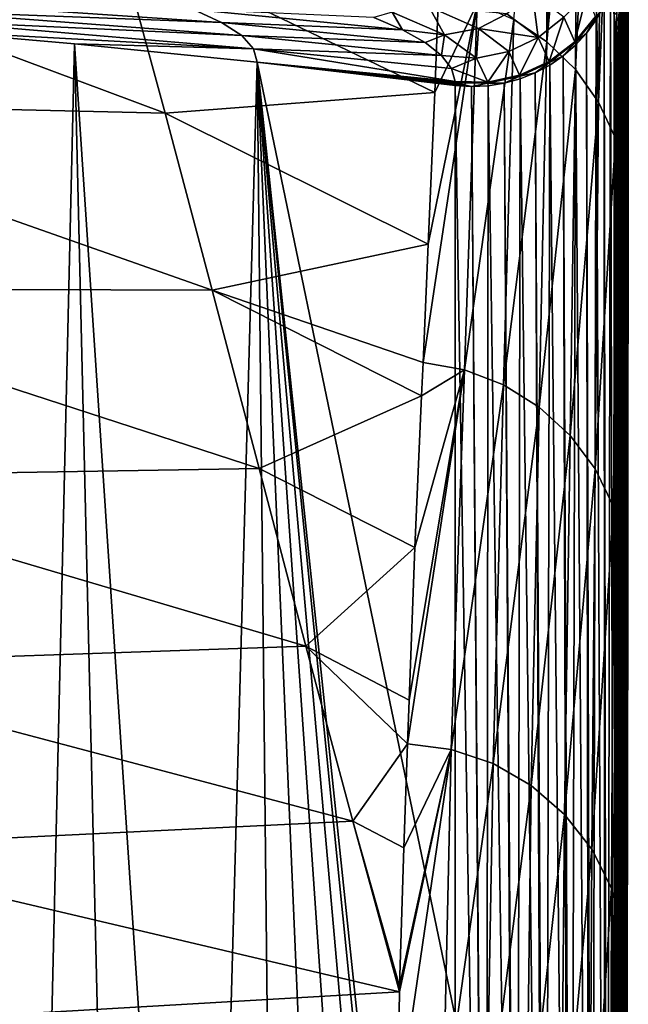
# Model space of a CAD drawing. Header units: metres. Extents: x -90 to 304, y -90 to 74.
# Tile 52 of 256: x 7.44 to 11.59, y -83.3 to -76.58. Entities that reach past the tile are written whole.
import ezdxf

# ---------------------------------------------------------------- set-up
doc = ezdxf.new("R2010")
doc.units = ezdxf.units.M
doc.layers.add('solid_21662050_350', color=7, linetype='CONTINUOUS')

msp = doc.modelspace()

# ---------------------------------------------------------------- linework, layer by layer
at = {"layer": 'solid_21662050_350'}
for points in [[(11.01967, -74.315536, -23.576088), (11.031123, -76.731407, -41.647278), (10.805337, -76.579559, -41.667736)], [(11.01967, -74.315536, -23.576088), (11.134128, -74.415695, -23.562891), (11.031123, -76.731407, -41.647278)], [(11.134128, -74.415695, -23.562891), (11.237728, -74.526871, -23.548239), (11.031123, -76.731407, -41.647278)], [(11.237728, -74.526871, -23.548239), (11.225718, -76.920959, -41.621628), (11.031123, -76.731407, -41.647278)], [(11.237728, -74.526871, -23.548239), (11.329396, -74.647911, -23.53228), (11.225718, -76.920959, -41.621628)], [(11.329396, -74.647911, -23.53228), (11.382792, -77.142052, -41.591629), (11.225718, -76.920959, -41.621628)], [(11.329396, -74.647911, -23.53228), (11.408184, -74.77755, -23.515184), (11.382792, -77.142052, -41.591629)], [(11.408184, -74.77755, -23.515184), (11.473276, -74.914459, -23.497126), (11.382792, -77.142052, -41.591629)], [(11.578382, -74.888481, -15.646783), (11.519543, -88.788254, -95.62162), (11.585471, -75.5056, -23.419121)], [(11.578382, -74.888481, -15.646783), (11.572341, -75.13044, -14.855917), (11.519543, -88.788254, -95.62162)], [(11.473276, -74.914459, -23.497126), (11.497236, -77.387497, -41.558258), (11.382792, -77.142052, -41.591629)], [(11.473276, -74.914459, -23.497126), (11.523998, -75.05722, -23.478292), (11.497236, -77.387497, -41.558258)], [(11.523998, -75.05722, -23.478292), (11.559825, -75.204346, -23.458879), (11.497236, -77.387497, -41.558258)], [(11.572341, -75.13044, -14.855917), (11.56325, -75.485008, -13.593079), (11.519543, -88.788254, -95.62162)], [(11.559825, -75.204346, -23.458879), (11.565328, -77.649315, -41.522591), (11.497236, -77.387497, -41.558258)], [(11.559825, -75.204346, -23.458879), (11.580386, -75.354324, -23.439087), (11.565328, -77.649315, -41.522591)], [(11.580386, -75.354324, -23.439087), (11.585471, -75.5056, -23.419121), (11.565328, -77.649315, -41.522591)], [(11.56325, -75.485008, -13.593079), (11.555532, -75.775024, -12.437462), (11.519543, -88.788254, -95.62162)], [(11.585071, -77.599411, -39.148952), (11.585471, -75.5056, -23.419121), (11.519543, -88.788254, -95.62162)], [(11.565328, -77.649315, -41.522591), (11.585471, -75.5056, -23.419121), (11.585071, -77.599411, -39.148952)], [(11.555532, -75.775024, -12.437462), (11.546833, -76.086281, -11.016311), (11.519543, -88.788254, -95.62162)], [(8.428573, -77.21833, -49.170532), (5.100213, -77.140091, -50.492119), (4.902834, -75.899147, -42.208649)], [(8.106039, -76.031342, -41.054577), (8.428573, -77.21833, -49.170532), (4.902834, -75.899147, -42.208649)], [(10.266236, -77.077126, -46.618095), (8.428573, -77.21833, -49.170532), (8.106039, -76.031342, -41.054577)], [(10.290998, -76.40847, -41.699322), (10.266236, -77.077126, -46.618095), (8.106039, -76.031342, -41.054577)], [(11.546833, -76.086281, -11.016311), (11.540584, -76.296349, -9.892219), (11.519543, -88.788254, -95.62162)], [(11.540584, -76.296349, -9.892219), (11.53102, -76.585945, -7.930356), (11.519543, -88.788254, -95.62162)], [(11.551255, -76.374809, -7.309739), (11.53102, -76.585945, -7.930356), (11.540584, -76.296349, -9.892219)], [(10.555702, -76.47036, -41.682346), (10.266236, -77.077126, -46.618095), (10.290998, -76.40847, -41.699322)], [(10.758349, -76.541039, 3.802822), (10.97079, -76.701378, 2.546243), (10.932673, -76.402222, 3.810133)], [(10.97079, -76.701378, 2.546243), (11.146014, -76.564102, 2.541518), (10.932673, -76.402222, 3.810133)], [(11.146014, -76.564102, 2.541518), (11.221738, -76.73027, 1.259044), (11.300529, -76.408722, 2.397193)], [(11.300529, -76.408722, 2.397193), (11.221738, -76.73027, 1.259044), (11.36234, -76.559135, 1.237418)], [(11.46323, -76.381638, 1.007359), (11.420065, -76.484016, 1.020872), (11.43982, -89.157227, -95.573044)], [(11.46323, -76.381638, 1.007359), (11.43982, -89.157227, -95.573044), (11.494196, -88.992317, -95.594757)], [(11.488354, -76.549278, -0.897524), (11.46323, -76.381638, 1.007359), (11.494196, -88.992317, -95.594757)], [(11.551255, -76.374809, -7.309739), (11.528441, -76.654488, -7.328737), (11.53102, -76.585945, -7.930356)], [(11.551255, -76.374809, -7.309739), (11.530475, -76.668953, -4.820547), (11.528441, -76.654488, -7.328737)], [(11.551255, -76.374809, -7.309739), (11.557388, -76.504807, -4.809954), (11.530475, -76.668953, -4.820547)], [(6.613781, -76.451378, 2.596371), (8.812157, -76.598427, 3.140715), (8.620061, -76.509705, 3.814652)], [(6.71707, -76.519028, 2.082504), (8.812157, -76.598427, 3.140715), (6.613781, -76.451378, 2.596371)], [(9.974854, -76.528557, 5.027625), (10.331549, -76.682495, 3.807014), (10.22505, -76.48941, 4.963935)], [(10.555702, -76.47036, -41.682346), (10.186149, -78.917664, -59.78389), (10.221771, -78.112144, -54.084396)], [(10.468237, -78.968491, -59.764736), (10.186149, -78.917664, -59.78389), (10.555702, -76.47036, -41.682346)], [(10.555702, -76.47036, -41.682346), (10.221771, -78.112144, -54.084396), (10.266236, -77.077126, -46.618095)], [(10.22505, -76.48941, 4.963935), (10.563847, -76.641258, 3.760853), (10.758349, -76.541039, 3.802822)], [(10.331549, -76.682495, 3.807014), (10.563847, -76.641258, 3.760853), (10.22505, -76.48941, 4.963935)], [(10.468237, -78.968491, -59.764736), (10.555702, -76.47036, -41.682346), (10.805337, -76.579559, -41.667736)], [(11.363433, -76.565315, 1.178891), (11.365533, -76.580887, 1.03366), (11.420065, -76.484016, 1.020872)], [(11.420065, -76.484016, 1.020872), (11.365533, -76.580887, 1.03366), (11.426527, -89.186668, -95.569168)], [(11.420065, -76.484016, 1.020872), (11.426527, -89.186668, -95.569168), (11.43982, -89.157227, -95.573044)], [(11.563374, -76.464691, -2.876197), (11.488354, -76.549278, -0.897524), (11.498623, -76.613266, -1.720318)], [(11.563374, -76.464691, -2.876197), (11.498623, -76.613266, -1.720318), (11.509904, -76.695534, -2.837679)], [(11.563374, -76.464691, -2.876197), (11.509904, -76.695534, -2.837679), (11.557388, -76.504807, -4.809954)], [(11.530475, -76.668953, -4.820547), (11.557388, -76.504807, -4.809954), (11.509904, -76.695534, -2.837679)], [(6.71707, -76.519028, 2.082504), (8.949802, -76.68856, 2.45604), (8.812157, -76.598427, 3.140715)], [(6.778114, -76.58728, 1.564083), (8.949802, -76.68856, 2.45604), (6.71707, -76.519028, 2.082504)], [(8.620061, -76.509705, 3.814652), (10.046805, -76.650383, 4.037498), (9.85093, -76.566208, 4.704979)], [(8.620061, -76.509705, 3.814652), (8.812157, -76.598427, 3.140715), (10.046805, -76.650383, 4.037498)], [(9.974854, -76.528557, 5.027625), (9.85093, -76.566208, 4.704979), (10.046805, -76.650383, 4.037498)], [(9.974854, -76.528557, 5.027625), (10.046805, -76.650383, 4.037498), (10.331549, -76.682495, 3.807014)], [(10.563847, -76.641258, 3.760853), (10.97079, -76.701378, 2.546243), (10.758349, -76.541039, 3.802822)], [(10.97079, -76.701378, 2.546243), (11.04616, -76.865967, 1.275854), (11.146014, -76.564102, 2.541518)], [(11.146014, -76.564102, 2.541518), (11.04616, -76.865967, 1.275854), (11.221738, -76.73027, 1.259044)], [(11.36234, -76.559135, 1.237418), (11.221738, -76.73027, 1.259044), (11.223042, -76.736679, 1.201293)], [(11.36234, -76.559135, 1.237418), (11.223042, -76.736679, 1.201293), (11.363433, -76.565315, 1.178891)], [(11.363433, -76.565315, 1.178891), (11.223042, -76.736679, 1.201293), (11.30032, -76.671043, 1.045565)], [(11.363433, -76.565315, 1.178891), (11.30032, -76.671043, 1.045565), (11.365533, -76.580887, 1.03366)], [(11.498623, -76.613266, -1.720318), (11.488354, -76.549278, -0.897524), (11.494196, -88.992317, -95.594757)], [(6.778114, -76.58728, 1.564083), (6.795702, -76.655609, 1.043837), (9.031137, -76.779503, 1.765299)], [(6.778114, -76.58728, 1.564083), (9.031137, -76.779503, 1.765299), (8.949802, -76.68856, 2.45604)], [(8.812157, -76.598427, 3.140715), (10.20061, -76.736313, 3.360017), (10.046805, -76.650383, 4.037498)], [(8.812157, -76.598427, 3.140715), (8.949802, -76.68856, 2.45604), (10.20061, -76.736313, 3.360017)], [(10.73561, -79.072029, -59.750271), (10.468237, -78.968491, -59.764736), (10.805337, -76.579559, -41.667736)], [(10.73561, -79.072029, -59.750271), (10.805337, -76.579559, -41.667736), (11.031123, -76.731407, -41.647278)], [(11.365533, -76.580887, 1.03366), (11.30032, -76.671043, 1.045565), (11.335412, -89.341316, -95.548805)], [(11.365533, -76.580887, 1.03366), (11.335412, -89.341316, -95.548805), (11.426527, -89.186668, -95.569168)], [(11.498623, -76.613266, -1.720318), (11.494196, -88.992317, -95.594757), (11.502091, -88.955254, -95.599632)], [(11.509904, -76.695534, -2.837679), (11.498623, -76.613266, -1.720318), (11.502091, -88.955254, -95.599632)], [(11.53102, -76.585945, -7.930356), (11.528441, -76.654488, -7.328737), (11.519543, -88.788254, -95.62162)], [(7.499905, -90.023636, -100.029816), (7.809871, -76.744469, 1.055536), (6.795702, -76.655609, 1.043837)], [(9.031137, -76.779503, 1.765299), (6.795702, -76.655609, 1.043837), (7.809871, -76.744469, 1.055536)], [(7.171171, -90.012199, -100.166496), (7.499905, -90.023636, -100.029816), (6.795702, -76.655609, 1.043837)], [(8.949802, -76.68856, 2.45604), (10.311875, -76.823807, 2.674839), (10.20061, -76.736313, 3.360017)], [(8.949802, -76.68856, 2.45604), (9.031137, -76.779503, 1.765299), (10.311875, -76.823807, 2.674839)], [(10.331549, -76.682495, 3.807014), (10.046805, -76.650383, 4.037498), (10.20061, -76.736313, 3.360017)], [(10.331549, -76.682495, 3.807014), (10.20061, -76.736313, 3.360017), (10.311875, -76.823807, 2.674839)], [(10.331549, -76.682495, 3.807014), (10.311875, -76.823807, 2.674839), (10.549643, -76.841949, 2.556767)], [(10.331549, -76.682495, 3.807014), (10.549643, -76.841949, 2.556767), (10.563847, -76.641258, 3.760853)], [(10.549643, -76.841949, 2.556767), (10.770984, -76.798256, 2.53061), (10.563847, -76.641258, 3.760853)], [(10.563847, -76.641258, 3.760853), (10.770984, -76.798256, 2.53061), (10.97079, -76.701378, 2.546243)], [(10.770984, -76.798256, 2.53061), (10.844478, -76.959366, 1.287004), (10.97079, -76.701378, 2.546243)], [(10.97079, -76.701378, 2.546243), (10.844478, -76.959366, 1.287004), (11.04616, -76.865967, 1.275854)], [(11.223042, -76.736679, 1.201293), (11.225261, -76.753326, 1.056434), (11.30032, -76.671043, 1.045565)], [(11.30032, -76.671043, 1.045565), (11.225261, -76.753326, 1.056434), (11.319507, -89.362778, -95.545982)], [(11.30032, -76.671043, 1.045565), (11.319507, -89.362778, -95.545982), (11.335412, -89.341316, -95.548805)], [(11.509904, -76.695534, -2.837679), (11.502091, -88.955254, -95.599632), (11.519543, -88.788254, -95.62162)], [(11.530475, -76.668953, -4.820547), (11.509904, -76.695534, -2.837679), (11.519543, -76.835083, -4.828285)], [(11.509904, -76.695534, -2.837679), (11.519543, -88.788254, -95.62162), (11.519543, -76.835083, -4.828285)], [(11.528441, -76.654488, -7.328737), (11.519543, -76.835083, -4.828285), (11.519543, -88.788254, -95.62162)], [(11.530475, -76.668953, -4.820547), (11.519543, -76.835083, -4.828285), (11.528441, -76.654488, -7.328737)], [(7.499905, -90.023636, -100.029816), (8.123283, -90.038109, -99.68811), (7.809871, -76.744469, 1.055536)], [(8.691463, -90.040268, -99.261185), (9.054596, -76.870522, 1.072131), (7.809871, -76.744469, 1.055536)], [(9.031137, -76.779503, 1.765299), (7.809871, -76.744469, 1.055536), (9.054596, -76.870522, 1.072131)], [(8.123283, -90.038109, -99.68811), (8.691463, -90.040268, -99.261185), (7.809871, -76.744469, 1.055536)], [(10.978896, -79.222939, -59.728924), (10.73561, -79.072029, -59.750271), (11.031123, -76.731407, -41.647278)], [(10.978896, -79.222939, -59.728924), (11.031123, -76.731407, -41.647278), (11.225718, -76.920959, -41.621628)], [(11.221738, -76.73027, 1.259044), (11.04616, -76.865967, 1.275854), (11.047577, -76.872604, 1.21906)], [(11.221738, -76.73027, 1.259044), (11.047577, -76.872604, 1.21906), (11.223042, -76.736679, 1.201293)], [(11.223042, -76.736679, 1.201293), (11.047577, -76.872604, 1.21906), (11.141316, -76.826683, 1.06613)], [(11.223042, -76.736679, 1.201293), (11.141316, -76.826683, 1.06613), (11.225261, -76.753326, 1.056434)], [(11.225261, -76.753326, 1.056434), (11.141316, -76.826683, 1.06613), (11.1937, -89.498993, -95.528046)], [(11.225261, -76.753326, 1.056434), (11.1937, -89.498993, -95.528046), (11.319507, -89.362778, -95.545982)], [(9.031137, -76.779503, 1.765299), (9.054596, -76.870522, 1.072131), (10.405493, -77.002884, 1.290634)], [(9.031137, -76.779503, 1.765299), (10.380239, -76.912712, 1.984303), (10.311875, -76.823807, 2.674839)], [(9.031137, -76.779503, 1.765299), (10.405493, -77.002884, 1.290634), (10.380239, -76.912712, 1.984303)], [(10.549643, -76.841949, 2.556767), (10.311875, -76.823807, 2.674839), (10.380239, -76.912712, 1.984303)], [(10.549643, -76.841949, 2.556767), (10.626884, -77.005753, 1.291915), (10.770984, -76.798256, 2.53061)], [(10.770984, -76.798256, 2.53061), (10.626884, -77.005753, 1.291915), (10.844478, -76.959366, 1.287004)], [(11.047577, -76.872604, 1.21906), (11.049562, -76.890175, 1.074528), (11.141316, -76.826683, 1.06613)], [(11.141316, -76.826683, 1.06613), (11.049562, -76.890175, 1.074528), (11.177829, -89.512917, -95.526215)], [(11.141316, -76.826683, 1.06613), (11.177829, -89.512917, -95.526215), (11.1937, -89.498993, -95.528046)], [(8.691463, -90.040268, -99.261185), (9.193011, -90.028816, -98.757767), (9.054596, -76.870522, 1.072131)], [(10.405605, -83.382065, -47.16621), (10.405617, -77.028633, 1.092947), (9.054596, -76.870522, 1.072131)], [(10.405606, -77.019447, 1.164153), (9.054596, -76.870522, 1.072131), (10.405617, -77.028633, 1.092947)], [(10.405606, -89.744766, -95.495689), (10.405605, -83.382065, -47.16621), (9.054596, -76.870522, 1.072131)], [(10.355439, -89.831322, -96.201569), (10.405606, -89.744766, -95.495689), (9.054596, -76.870522, 1.072131)], [(10.205082, -89.903938, -96.896935), (10.355439, -89.831322, -96.201569), (9.054596, -76.870522, 1.072131)], [(9.957286, -89.961197, -97.564102), (10.205082, -89.903938, -96.896935), (9.054596, -76.870522, 1.072131)], [(9.617728, -90.002701, -98.188278), (9.957286, -89.961197, -97.564102), (9.054596, -76.870522, 1.072131)], [(9.193011, -90.028816, -98.757767), (9.617728, -90.002701, -98.188278), (9.054596, -76.870522, 1.072131)], [(10.405578, -77.006386, 1.263808), (10.405493, -77.002884, 1.290634), (9.054596, -76.870522, 1.072131)], [(10.405612, -77.009895, 1.236998), (10.405578, -77.006386, 1.263808), (9.054596, -76.870522, 1.072131)], [(10.405606, -77.019447, 1.164153), (10.405612, -77.009895, 1.236998), (9.054596, -76.870522, 1.072131)], [(10.549643, -76.841949, 2.556767), (10.380239, -76.912712, 1.984303), (10.626884, -77.005753, 1.291915)], [(11.04616, -76.865967, 1.275854), (10.844478, -76.959366, 1.287004), (10.845915, -76.966209, 1.231294)], [(11.04616, -76.865967, 1.275854), (10.845915, -76.966209, 1.231294), (11.047577, -76.872604, 1.21906)], [(11.047577, -76.872604, 1.21906), (10.845915, -76.966209, 1.231294), (10.951165, -76.943001, 1.081517)], [(11.047577, -76.872604, 1.21906), (10.951165, -76.943001, 1.081517), (11.049562, -76.890175, 1.074528)], [(11.049562, -76.890175, 1.074528), (10.951165, -76.943001, 1.081517), (11.021246, -89.622971, -95.511726)], [(11.049562, -76.890175, 1.074528), (11.021246, -89.622971, -95.511726), (11.177829, -89.512917, -95.526215)], [(10.626884, -77.005753, 1.291915), (10.380239, -76.912712, 1.984303), (10.405493, -77.002884, 1.290634)], [(10.844478, -76.959366, 1.287004), (10.626884, -77.005753, 1.291915), (10.628257, -77.012756, 1.237376)], [(10.844478, -76.959366, 1.287004), (10.628257, -77.012756, 1.237376), (10.845915, -76.966209, 1.231294)], [(10.845915, -76.966209, 1.231294), (10.628257, -77.012756, 1.237376), (10.739547, -77.014076, 1.090938)], [(10.845915, -76.966209, 1.231294), (10.739547, -77.014076, 1.090938), (10.847385, -76.984474, 1.087008)], [(10.845915, -76.966209, 1.231294), (10.847385, -76.984474, 1.087008), (10.951165, -76.943001, 1.081517)], [(10.951165, -76.943001, 1.081517), (10.847385, -76.984474, 1.087008), (11.007712, -89.630508, -95.510735)], [(10.951165, -76.943001, 1.081517), (11.007712, -89.630508, -95.510735), (11.021246, -89.622971, -95.511726)], [(11.189618, -79.415962, -59.701439), (10.978896, -79.222939, -59.728924), (11.225718, -76.920959, -41.621628)], [(11.189618, -79.415962, -59.701439), (11.225718, -76.920959, -41.621628), (11.382792, -77.142052, -41.591629)], [(10.628257, -77.012756, 1.237376), (10.405493, -77.002884, 1.290634), (10.405578, -77.006386, 1.263808)], [(10.626884, -77.005753, 1.291915), (10.405493, -77.002884, 1.290634), (10.628257, -77.012756, 1.237376)], [(10.628257, -77.012756, 1.237376), (10.405578, -77.006386, 1.263808), (10.405612, -77.009895, 1.236998)], [(10.61294, -89.749031, -95.495132), (10.405617, -77.028633, 1.092947), (10.405605, -83.382065, -47.16621)], [(10.517241, -77.036285, 1.093983), (10.405612, -77.009895, 1.236998), (10.405606, -77.019447, 1.164153)], [(10.517241, -77.036285, 1.093983), (10.405606, -77.019447, 1.164153), (10.405617, -77.028633, 1.092947)], [(10.628257, -77.012756, 1.237376), (10.405612, -77.009895, 1.236998), (10.517241, -77.036285, 1.093983)], [(10.517241, -77.036285, 1.093983), (10.405617, -77.028633, 1.092947), (10.61294, -89.749031, -95.495132)], [(10.628257, -77.012756, 1.237376), (10.517241, -77.036285, 1.093983), (10.629028, -77.031425, 1.093266)], [(10.629028, -77.031425, 1.093266), (10.517241, -77.036285, 1.093983), (10.617104, -89.748672, -95.495178)], [(10.517241, -77.036285, 1.093983), (10.61294, -89.749031, -95.495132), (10.617104, -89.748672, -95.495178)], [(10.629028, -77.031425, 1.093266), (10.617104, -89.748672, -95.495178), (10.816622, -89.710381, -95.500221)], [(10.628257, -77.012756, 1.237376), (10.629028, -77.031425, 1.093266), (10.739547, -77.014076, 1.090938)], [(10.739547, -77.014076, 1.090938), (10.629028, -77.031425, 1.093266), (10.816622, -89.710381, -95.500221)], [(10.847385, -76.984474, 1.087008), (10.739547, -77.014076, 1.090938), (10.826035, -89.707504, -95.500595)], [(10.739547, -77.014076, 1.090938), (10.816622, -89.710381, -95.500221), (10.826035, -89.707504, -95.500595)], [(10.847385, -76.984474, 1.087008), (10.826035, -89.707504, -95.500595), (11.007712, -89.630508, -95.510735)], [(10.266236, -77.077126, -46.618095), (10.221771, -78.112144, -54.084396), (8.428573, -77.21833, -49.170532)], [(8.749286, -78.426155, -57.283642), (5.295677, -78.414101, -58.770977), (5.100213, -77.140091, -50.492119)], [(8.428573, -77.21833, -49.170532), (8.749286, -78.426155, -57.283642), (5.100213, -77.140091, -50.492119)], [(11.360433, -79.644371, -59.66877), (11.189618, -79.415962, -59.701439), (11.382792, -77.142052, -41.591629)], [(11.360433, -79.644371, -59.66877), (11.382792, -77.142052, -41.591629), (11.497236, -77.387497, -41.558258)], [(10.221771, -78.112144, -54.084396), (8.749286, -78.426155, -57.283642), (8.428573, -77.21833, -49.170532)], [(11.485389, -79.900215, -59.632061), (11.360433, -79.644371, -59.66877), (11.497236, -77.387497, -41.558258)], [(11.485389, -79.900215, -59.632061), (11.497236, -77.387497, -41.558258), (11.565328, -77.649315, -41.522591)], [(11.584873, -77.924515, -41.532455), (11.585071, -77.599411, -39.148952), (11.519543, -88.788254, -95.62162)], [(11.565328, -77.649315, -41.522591), (11.585071, -77.599411, -39.148952), (11.584873, -77.924515, -41.532455)], [(11.560133, -80.174576, -59.59259), (11.485389, -79.900215, -59.632061), (11.565328, -77.649315, -41.522591)], [(11.560133, -80.174576, -59.59259), (11.565328, -77.649315, -41.522591), (11.584873, -77.924515, -41.532455)], [(11.583187, -79.659019, -53.973602), (11.584873, -77.924515, -41.532455), (11.519543, -88.788254, -95.62162)], [(11.560133, -80.174576, -59.59259), (11.584873, -77.924515, -41.532455), (11.583187, -79.659019, -53.973602)], [(10.221771, -78.112144, -54.084396), (10.186149, -78.917664, -59.78389), (8.749286, -78.426155, -57.283642)], [(9.068806, -79.642532, -65.395592), (5.489905, -79.701645, -67.047958), (5.295677, -78.414101, -58.770977)], [(8.749286, -78.426155, -57.283642), (9.068806, -79.642532, -65.395592), (5.295677, -78.414101, -58.770977)], [(10.176052, -79.145973, -61.385078), (9.068806, -79.642532, -65.395592), (8.749286, -78.426155, -57.283642)], [(10.186149, -78.917664, -59.78389), (10.176052, -79.145973, -61.385078), (8.749286, -78.426155, -57.283642)], [(10.468237, -78.968491, -59.764736), (10.176052, -79.145973, -61.385078), (10.186149, -78.917664, -59.78389)], [(10.468237, -78.968491, -59.764736), (10.079727, -81.520973, -77.86869), (10.090512, -81.221245, -75.790398)], [(10.37786, -81.557739, -77.828583), (10.079727, -81.520973, -77.86869), (10.468237, -78.968491, -59.764736)], [(10.468237, -78.968491, -59.764736), (10.090512, -81.221245, -75.790398), (10.131148, -80.180138, -68.583275)], [(10.468237, -78.968491, -59.764736), (10.131148, -80.180138, -68.583275), (10.176052, -79.145973, -61.385078)], [(10.37786, -81.557739, -77.828583), (10.468237, -78.968491, -59.764736), (10.73561, -79.072029, -59.750271)], [(10.663092, -81.655449, -77.814857), (10.37786, -81.557739, -77.828583), (10.73561, -79.072029, -59.750271)], [(10.663092, -81.655449, -77.814857), (10.73561, -79.072029, -59.750271), (10.978896, -79.222939, -59.728924)], [(10.176052, -79.145973, -61.385078), (10.131148, -80.180138, -68.583275), (9.068806, -79.642532, -65.395592)], [(10.924124, -81.805435, -77.793465), (10.663092, -81.655449, -77.814857), (10.978896, -79.222939, -59.728924)], [(10.924124, -81.805435, -77.793465), (10.978896, -79.222939, -59.728924), (11.189618, -79.415962, -59.701439)], [(11.151276, -82.002144, -77.765198), (10.924124, -81.805435, -77.793465), (11.189618, -79.415962, -59.701439)], [(11.151276, -82.002144, -77.765198), (11.189618, -79.415962, -59.701439), (11.360433, -79.644371, -59.66877)], [(9.068806, -79.642532, -65.395592), (9.387736, -80.854134, -73.508209), (5.489905, -79.701645, -67.047958)], [(10.131148, -80.180138, -68.583275), (9.387736, -80.854134, -73.508209), (9.068806, -79.642532, -65.395592)], [(11.336124, -82.238281, -77.73111), (11.151276, -82.002144, -77.765198), (11.360433, -79.644371, -59.66877)], [(11.336124, -82.238281, -77.73111), (11.360433, -79.644371, -59.66877), (11.485389, -79.900215, -59.632061)], [(11.582028, -80.462624, -59.573368), (11.583187, -79.659019, -53.973602), (11.519543, -88.788254, -95.62162)], [(11.560133, -80.174576, -59.59259), (11.583187, -79.659019, -53.973602), (11.582028, -80.462624, -59.573368)], [(9.387736, -80.854134, -73.508209), (5.683565, -80.982002, -75.325943), (5.489905, -79.701645, -67.047958)], [(11.471815, -82.505089, -77.692451), (11.336124, -82.238281, -77.73111), (11.485389, -79.900215, -59.632061)], [(11.471815, -82.505089, -77.692451), (11.485389, -79.900215, -59.632061), (11.560133, -80.174576, -59.59259)], [(10.131148, -80.180138, -68.583275), (10.090512, -81.221245, -75.790398), (9.387736, -80.854134, -73.508209)], [(11.553315, -82.792671, -77.650665), (11.471815, -82.505089, -77.692451), (11.560133, -80.174576, -59.59259)], [(11.553315, -82.792671, -77.650665), (11.560133, -80.174576, -59.59259), (11.582028, -80.462624, -59.573368)], [(11.579725, -81.849678, -69.107018), (11.582028, -80.462624, -59.573368), (11.519543, -88.788254, -95.62162)], [(11.553315, -82.792671, -77.650665), (11.582028, -80.462624, -59.573368), (11.579725, -81.849678, -69.107018)], [(9.387736, -80.854134, -73.508209), (9.706685, -82.047722, -81.623322), (5.683565, -80.982002, -75.325943)], [(10.079727, -81.520973, -77.86869), (9.706685, -82.047722, -81.623322), (9.387736, -80.854134, -73.508209)], [(10.090512, -81.221245, -75.790398), (10.079727, -81.520973, -77.86869), (9.387736, -80.854134, -73.508209)], [(9.706685, -82.047722, -81.623322), (5.877326, -82.234909, -83.607773), (5.683565, -80.982002, -75.325943)], [(10.079727, -81.520973, -77.86869), (10.055049, -82.23069, -82.813652), (9.706685, -82.047722, -81.623322)], [(10.37786, -81.557739, -77.828583), (10.055049, -82.23069, -82.813652), (10.079727, -81.520973, -77.86869)], [(10.37786, -81.557739, -77.828583), (10.01108, -84.054253, -95.840378), (10.025751, -83.212151, -89.748619)], [(10.37786, -81.557739, -77.828583), (10.321029, -84.090302, -95.835815), (10.01108, -84.054253, -95.840378)], [(10.37786, -81.557739, -77.828583), (10.025751, -83.212151, -89.748619), (10.026689, -83.174118, -89.47702)], [(10.37786, -81.557739, -77.828583), (10.026689, -83.174118, -89.47702), (10.055049, -82.23069, -82.813652)], [(10.663092, -81.655449, -77.814857), (10.321029, -84.090302, -95.835815), (10.37786, -81.557739, -77.828583)], [(10.663092, -81.655449, -77.814857), (10.618232, -84.185646, -95.823082), (10.321029, -84.090302, -95.835815)], [(10.924124, -81.805435, -77.793465), (10.618232, -84.185646, -95.823082), (10.663092, -81.655449, -77.814857)], [(10.924124, -81.805435, -77.793465), (10.890945, -84.336624, -95.802658), (10.618232, -84.185646, -95.823082)], [(11.151276, -82.002144, -77.765198), (10.890945, -84.336624, -95.802658), (10.924124, -81.805435, -77.793465)], [(11.57752, -83.117332, -77.776344), (11.579725, -81.849678, -69.107018), (11.519543, -88.788254, -95.62162)], [(11.553315, -82.792671, -77.650665), (11.579725, -81.849678, -69.107018), (11.57752, -83.117332, -77.776344)], [(11.151276, -82.002144, -77.765198), (11.128684, -84.537415, -95.775345), (10.890945, -84.336624, -95.802658)], [(11.336124, -82.238281, -77.73111), (11.128684, -84.537415, -95.775345), (11.151276, -82.002144, -77.765198)], [(9.706685, -82.047722, -81.623322), (10.025751, -83.212151, -89.748619), (5.877326, -82.234909, -83.607773)], [(10.026689, -83.174118, -89.47702), (10.025751, -83.212151, -89.748619), (9.706685, -82.047722, -81.623322)], [(10.055049, -82.23069, -82.813652), (10.026689, -83.174118, -89.47702), (9.706685, -82.047722, -81.623322)], [(10.025751, -83.212151, -89.748619), (6.07188, -83.442177, -91.895973), (5.877326, -82.234909, -83.607773)], [(11.336124, -82.238281, -77.73111), (11.322302, -84.780304, -95.742188), (11.128684, -84.537415, -95.775345)], [(11.471815, -82.505089, -77.692451), (11.322302, -84.780304, -95.742188), (11.336124, -82.238281, -77.73111)], [(11.471815, -82.505089, -77.692451), (11.464355, -85.055954, -95.704453), (11.322302, -84.780304, -95.742188)], [(11.553315, -82.792671, -77.650665), (11.464355, -85.055954, -95.704453), (11.471815, -82.505089, -77.692451)], [(11.553315, -82.792671, -77.650665), (11.549379, -85.353752, -95.663597), (11.464355, -85.055954, -95.704453)], [(11.553315, -82.792671, -77.650665), (11.57752, -83.117332, -77.776344), (11.549379, -85.353752, -95.663597)], [(11.576239, -83.902809, -83.184792), (11.57752, -83.117332, -77.776344), (11.519543, -88.788254, -95.62162)], [(11.549379, -85.353752, -95.663597), (11.57752, -83.117332, -77.776344), (11.576239, -83.902809, -83.184792)], [(10.025751, -83.212151, -89.748619), (10.01108, -84.054253, -95.840378), (6.07188, -83.442177, -91.895973)]]:
    msp.add_3dface(points, dxfattribs=at)

doc.saveas('drawing.dxf')
